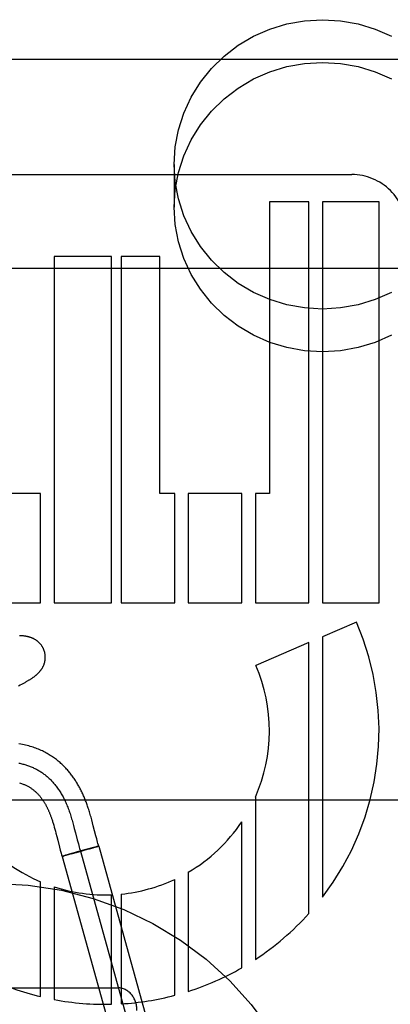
# Model space of a CAD drawing. Header units: inches. Extents: x 0 to 274, y 0 to 177.
# Tile 53 of 138: x 77.272 to 77.467, y 91.091 to 91.609. Entities that reach past the tile are written whole.
import ezdxf

# ---------------------------------------------------------------- set-up
doc = ezdxf.new("R2010")
doc.units = ezdxf.units.IN
doc.header["$LTSCALE"] = 15.0697780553
doc.header["$MEASUREMENT"] = 0
doc.linetypes.add('HIDDEN', pattern=[0.2, 0.1, -0.1])
doc.layers.add('DEFAULT_2', color=8, linetype='HIDDEN')

msp = doc.modelspace()

# ---------------------------------------------------------------- linework, layer by layer
at = {"layer": 'DEFAULT_2', "color": 8, "linetype": 'HIDDEN'}
for p, q in [((77.00868021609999, 91.5882566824), (77.50868021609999, 91.5882566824)), ((77.3531802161, 91.53283406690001), (77.3531802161, 91.51034206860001)), ((77.1872776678, 91.5274562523), (77.4465278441, 91.5274562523)), ((77.40327834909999, 91.51305664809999), (77.40327834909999, 91.3596090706)), ((77.4240123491, 91.51305664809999), (77.40327834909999, 91.51305664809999)), ((77.4240200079, 91.3020090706), (77.4240123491, 91.51305664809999)), ((77.43115601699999, 91.51305664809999), (77.43115601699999, 91.3020090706)), ((77.460877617, 91.51305664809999), (77.43115601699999, 91.51305664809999)), ((77.460877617, 91.3020090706), (77.460877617, 91.51305664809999)), ((77.2901512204, 91.48425667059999), (77.2901512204, 91.3020090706)), ((77.3203336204, 91.48425667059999), (77.2901512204, 91.48425667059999)), ((77.3203336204, 91.3020090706), (77.3203336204, 91.48425667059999)), ((77.3254021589, 91.48425667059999), (77.3254021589, 91.3020090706)), ((77.34567751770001, 91.48425667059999), (77.3254021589, 91.48425667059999)), ((77.34567751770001, 91.3596090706), (77.34567751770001, 91.48425667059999)), ((77.00868021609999, 91.4782566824), (77.50868021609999, 91.4782566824)), ((77.2830097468, 91.3596090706), (77.254899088, 91.3596090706)), ((77.2830097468, 91.3020090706), (77.2830097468, 91.3596090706)), ((77.35351281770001, 91.3596090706), (77.34567751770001, 91.3596090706)), ((77.35351281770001, 91.3020090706), (77.35351281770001, 91.3596090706)), ((77.3606526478, 91.3596090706), (77.3606526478, 91.3020090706)), ((77.3887633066, 91.3596090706), (77.3606526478, 91.3596090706)), ((77.3887633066, 91.3020090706), (77.3887633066, 91.3596090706)), ((77.3959093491, 91.3596090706), (77.3959093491, 91.3020090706)), ((77.40327834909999, 91.3596090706), (77.3959093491, 91.3596090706)), ((77.254899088, 91.3020090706), (77.2830097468, 91.3020090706)), ((77.2901512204, 91.3020090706), (77.3203336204, 91.3020090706)), ((77.3254021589, 91.3020090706), (77.35351281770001, 91.3020090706)), ((77.3606526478, 91.3020090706), (77.3887633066, 91.3020090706)), ((77.3959093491, 91.3020090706), (77.4240200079, 91.3020090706)), ((77.43115601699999, 91.3020090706), (77.460877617, 91.3020090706)), ((77.449031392, 91.2919298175), (77.43115601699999, 91.28419323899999)), ((77.4240123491, 91.281101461), (77.3961714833, 91.2690518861)), ((77.4240123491, 91.138513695), (77.4240123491, 91.281101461)), ((77.43115601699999, 91.28419323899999), (77.43115601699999, 91.14711819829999)), ((77.2714740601, 91.25840151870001), (77.2723134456, 91.258828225)), ((77.2723134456, 91.258828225), (77.2731026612, 91.2592376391)), ((77.50868021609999, 91.1982566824), (77.00868021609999, 91.1982566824)), ((77.3959093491, 91.19981126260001), (77.3959093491, 91.1143586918)), ((77.2999659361, 91.1862214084), (77.3003630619, 91.18476626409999)), ((77.309911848, 91.1877641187), (77.309513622, 91.1892118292)), ((77.31031614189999, 91.18624997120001), (77.309911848, 91.1877641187)), ((77.3107325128, 91.18465357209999), (77.31031614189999, 91.18624997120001)), ((77.3887633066, 91.10995981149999), (77.3887633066, 91.1868017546)), ((77.28990568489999, 91.1850428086), (77.2901919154, 91.1840417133)), ((77.2901919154, 91.1840417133), (77.2904813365, 91.1829985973)), ((77.2904813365, 91.1829985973), (77.290774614, 91.1819138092)), ((77.290774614, 91.1819138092), (77.29107344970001, 91.18078422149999)), ((77.29107344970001, 91.18078422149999), (77.29153761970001, 91.17899362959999)), ((77.3003630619, 91.18476626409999), (77.3007529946, 91.18329561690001)), ((77.3007529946, 91.18329561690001), (77.3013287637, 91.1810699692)), ((77.3013287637, 91.1810699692), (77.3022806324, 91.1773438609)), ((77.312052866, 91.17949527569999), (77.3107325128, 91.18465357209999)), ((77.3022806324, 91.1773438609), (77.30285806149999, 91.1751217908)), ((77.31250226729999, 91.1777674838), (77.312052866, 91.17949527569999)), ((77.3129489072, 91.1760965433), (77.31250226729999, 91.1777674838)), ((77.2929465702, 91.17349584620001), (77.29336331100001, 91.1719128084)), ((77.29336331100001, 91.1719128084), (77.2938198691, 91.17022712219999)), ((77.3020075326, 91.170609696), (77.2991296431, 91.1698234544)), ((77.3028460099, 91.17109274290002), (77.2996491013, 91.1701916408)), ((77.30517641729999, 91.17148918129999), (77.3017747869, 91.17054523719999)), ((77.3061704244, 91.1720142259), (77.302608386, 91.17102659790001)), ((77.30285806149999, 91.1751217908), (77.3032937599, 91.1734929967)), ((77.303929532, 91.17126827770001), (77.34410967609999, 91.02676153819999)), ((77.3082102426, 91.1723447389), (77.3050113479, 91.17144267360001)), ((77.3088453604, 91.17274396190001), (77.30604504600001, 91.17198011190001)), ((77.3085864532, 91.1724519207), (77.3081241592, 91.17231996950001)), ((77.310475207, 91.1729949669), (77.3084865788, 91.1724231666)), ((77.3105655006, 91.1732050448), (77.3088453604, 91.17274396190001)), ((77.311483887, 91.17328973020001), (77.3103175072, 91.1729490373)), ((77.311576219, 91.1734712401), (77.3103815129, 91.1731556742)), ((77.312206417, 91.1735043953), (77.3114378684, 91.1732760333)), ((77.3122237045, 91.17363802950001), (77.31151906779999, 91.1734557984)), ((77.3126084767, 91.1736260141), (77.3119194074, 91.17341854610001)), ((77.3125962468, 91.17373306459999), (77.3121842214, 91.17362851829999)), ((77.3128596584, 91.1737984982), (77.3125962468, 91.17373306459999)), ((77.3126084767, 91.1736260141), (77.31355159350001, 91.1739433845)), ((77.3130128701, 91.1738357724), (77.3128596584, 91.1737984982)), ((77.3131477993, 91.1738678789), (77.3130128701, 91.1738357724)), ((77.3135640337, 91.17394715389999), (77.35374417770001, 91.0294404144)), ((77.2952380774, 91.1689067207), (77.29429503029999, 91.1685894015)), ((77.29429503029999, 91.1685894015), (77.3344751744, 91.02408266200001)), ((77.2947600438, 91.1686801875), (77.2948778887, 91.1687075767)), ((77.2948274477, 91.1686962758), (77.2950560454, 91.1687520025)), ((77.2953234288, 91.1688187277), (77.2950269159, 91.16874402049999)), ((77.2961544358, 91.1691815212), (77.2952380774, 91.1689067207)), ((77.295738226, 91.1689242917), (77.2952801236, 91.1688071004)), ((77.2963678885, 91.1690869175), (77.2956714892, 91.1689065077)), ((77.2970982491, 91.169458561), (77.2961197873, 91.1691713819)), ((77.2975057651, 91.169387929), (77.2963678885, 91.1690869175)), ((77.2985626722, 91.16988133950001), (77.2969621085, 91.1694187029)), ((77.2992310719, 91.1698513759), (77.2973325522, 91.1693413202)), ((77.2997246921, 91.17021339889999), (77.2984207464, 91.1698408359)), ((77.3606526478, 91.1602435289), (77.3606526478, 91.09754829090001)), ((77.2830097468, 91.0947729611), (77.2830097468, 91.1552480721)), ((77.35351281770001, 91.0954717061), (77.35351281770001, 91.15648469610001)), ((77.2901512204, 91.152570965), (77.2901512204, 91.09323559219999)), ((77.3203336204, 91.0907749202), (77.3203336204, 91.1484025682)), ((77.3254021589, 91.1487549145), (77.3254021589, 91.0909858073)), ((77.19368021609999, 91.0993798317), (77.3236802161, 91.0993798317))]:
    msp.add_line(p, q, dxfattribs=at)
for points in [[(77.3531802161, 91.53283406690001), (77.353763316, 91.54207888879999), (77.3554467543, 91.5510589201), (77.35825475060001, 91.5598365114), (77.3621146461, 91.5682246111), (77.3669925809, 91.5760910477), (77.3727963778, 91.58333353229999), (77.3794607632, 91.5898316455), (77.3868711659, 91.5955076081), (77.3949346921, 91.60025975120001), (77.4035210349, 91.6040393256), (77.4125150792, 91.6067693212), (77.421778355, 91.6084328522), (77.4311802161, 91.608982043), (77.4405820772, 91.6084328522), (77.4498453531, 91.6067693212), (77.4588393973, 91.6040393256), (77.4674257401, 91.60025975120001)], [(77.3531802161, 91.51034206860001), (77.353763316, 91.5195868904), (77.3554467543, 91.5285669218), (77.35825475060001, 91.537344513), (77.3621146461, 91.54573261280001), (77.3669925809, 91.5535990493), (77.3727963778, 91.56084153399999), (77.3794607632, 91.56733964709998), (77.3868711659, 91.5730156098), (77.3949346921, 91.5777677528), (77.4035210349, 91.5815473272), (77.4125150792, 91.58427732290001), (77.421778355, 91.5859408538), (77.4311802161, 91.5864900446), (77.4405820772, 91.5859408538), (77.4498453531, 91.58427732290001), (77.4588393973, 91.5815473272), (77.4674257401, 91.5777677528)], [(77.4674257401, 91.4654083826), (77.4588393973, 91.4616288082), (77.4498453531, 91.4588988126), (77.4405820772, 91.45723528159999), (77.4311802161, 91.4566860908), (77.421778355, 91.45723528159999), (77.4125150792, 91.4588988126), (77.4035210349, 91.4616288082), (77.3949346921, 91.4654083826), (77.3868711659, 91.4701605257), (77.3794607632, 91.4758364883), (77.3727963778, 91.4823346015), (77.3669925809, 91.48957708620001), (77.3621146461, 91.49744352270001), (77.35825475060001, 91.5058316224), (77.3554467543, 91.51460921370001), (77.353763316, 91.523589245), (77.3531802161, 91.53283406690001)], [(77.4674257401, 91.4429163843), (77.4588393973, 91.43913680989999), (77.4498453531, 91.4364068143), (77.4405820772, 91.4347432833), (77.4311802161, 91.4341940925), (77.421778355, 91.4347432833), (77.4125150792, 91.4364068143), (77.4035210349, 91.43913680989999), (77.3949346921, 91.4429163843), (77.3868711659, 91.4476685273), (77.3794607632, 91.45334449), (77.3727963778, 91.4598426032), (77.3669925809, 91.4670850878), (77.3621146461, 91.47495152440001), (77.35825475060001, 91.4833396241), (77.3554467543, 91.49211721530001), (77.353763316, 91.5010972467), (77.3531802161, 91.51034206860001)], [(77.2851131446, 91.2762699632), (77.28505162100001, 91.276482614), (77.28497393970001, 91.27673000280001), (77.2848902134, 91.27697551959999), (77.2848005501, 91.2772188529), (77.2847050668, 91.27745971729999), (77.2846038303, 91.2776979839), (77.28449692, 91.27793352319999), (77.2843844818, 91.2781660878), (77.2842666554, 91.2783954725), (77.2841435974, 91.2786214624), (77.2840154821, 91.2788438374), (77.2838824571, 91.27906246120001), (77.2837446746, 91.27927721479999), (77.28360235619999, 91.2794878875), (77.2834557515, 91.279694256), (77.2833049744, 91.27989630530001), (77.2831501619, 91.2800939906), (77.28299150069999, 91.28028722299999), (77.2828291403, 91.28047596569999), (77.2826633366, 91.2806600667), (77.2824943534, 91.2808393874), (77.2823223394, 91.2810139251), (77.2821474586, 91.28118367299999), (77.2819699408, 91.28134857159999), (77.28179007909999, 91.2815085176), (77.2816078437, 91.28166369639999), (77.2814233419, 91.28181415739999), (77.28123636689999, 91.28196018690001), (77.2810467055, 91.28210204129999), (77.2808543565, 91.28223978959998), (77.2806591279, 91.2823736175), (77.2804612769, 91.2825033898), (77.2802608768, 91.2826291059), (77.2800582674, 91.28275061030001), (77.27985370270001, 91.28286783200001), (77.2796475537, 91.2829806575), (77.2794402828, 91.2830889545), (77.2792318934, 91.2831928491), (77.2790226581, 91.2832923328), (77.2788121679, 91.2833877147), (77.2786001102, 91.28347922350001), (77.27838631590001, 91.28356700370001), (77.278170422, 91.28365125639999), (77.2779525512, 91.2837319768), (77.2777325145, 91.28380927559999), (77.27751079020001, 91.2838830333), (77.2772877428, 91.2839532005), (77.2770635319, 91.28401981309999), (77.2768384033, 91.284082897), (77.2766124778, 91.28414252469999), (77.2763859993, 91.28419874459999), (77.2761588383, 91.2842517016), (77.2759309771, 91.2843015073), (77.2757022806, 91.2843482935), (77.2754726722, 91.28439217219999), (77.2752419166, 91.2844332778), (77.27500979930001, 91.28447172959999), (77.274776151, 91.28450763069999), (77.2745408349, 91.2845410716), (77.274303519, 91.2845721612), (77.274063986, 91.28460098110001), (77.2738217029, 91.28462763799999), (77.2735761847, 91.28465221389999), (77.2733269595, 91.2846747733), (77.27307351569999, 91.28469536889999), (77.2728153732, 91.28471403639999), (77.2725520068, 91.28473080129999), (77.2722829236, 91.2847456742), (77.2720075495, 91.28475865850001)], [(77.2731026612, 91.2592376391), (77.2734808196, 91.25943697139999), (77.2738486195, 91.259632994), (77.2742066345, 91.25982598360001), (77.2745548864, 91.2600159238), (77.2748935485, 91.26020287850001), (77.2752227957, 91.26038691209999), (77.27554281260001, 91.2605680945), (77.275853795, 91.2607465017), (77.2761559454, 91.26092221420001), (77.2764494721, 91.26109531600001), (77.27673459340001, 91.2612658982), (77.27701151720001, 91.26143404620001), (77.2772804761, 91.2615998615), (77.2775416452, 91.2617634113), (77.2777952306, 91.2619247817), (77.2780414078, 91.2620840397), (77.2782803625, 91.2622412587), (77.2785122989, 91.2623965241), (77.2787373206, 91.2625498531), (77.2789559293, 91.2627015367), (77.2791684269, 91.2628517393), (77.2793754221, 91.2630008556), (77.2795773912, 91.2631492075), (77.27977484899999, 91.263297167), (77.279968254, 91.26344508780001), (77.2801580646, 91.26359334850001), (77.2803447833, 91.26374239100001), (77.2805285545, 91.2638923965), (77.2807096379, 91.26404365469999), (77.2808880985, 91.2641963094), (77.2810640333, 91.26435054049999), (77.2812375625, 91.2645065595), (77.28140881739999, 91.2646646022), (77.281577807, 91.2648248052), (77.2817445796, 91.2649873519), (77.2819090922, 91.2651523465), (77.2820713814, 91.2653199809), (77.2822312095, 91.26549016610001), (77.2823884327, 91.2656628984), (77.2825428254, 91.2658380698), (77.2826942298, 91.2660156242), (77.28284236, 91.2661953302), (77.2829868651, 91.26637683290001), (77.2831278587, 91.26656033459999), (77.2832652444, 91.26674577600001), (77.2833992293, 91.26693351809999), (77.283529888, 91.267123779), (77.2836573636, 91.2673169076), (77.2837818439, 91.26751337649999), (77.28390309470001, 91.2677130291), (77.2840210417, 91.2679159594), (77.284135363, 91.26812182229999), (77.2842458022, 91.2683303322), (77.2843521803, 91.2685412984), (77.28445428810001, 91.2687544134), (77.2845520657, 91.2689696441), (77.2846453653, 91.269186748), (77.2847342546, 91.2694059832), (77.2848187, 91.2696274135), (77.2848987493, 91.26985136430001), (77.2849744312, 91.27007818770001), (77.2850456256, 91.27030786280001), (77.2851122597, 91.2705405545), (77.28517413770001, 91.2707760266), (77.28523109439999, 91.27101411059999), (77.2852829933, 91.2712547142), (77.28532970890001, 91.2714977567), (77.2853710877, 91.2717429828), (77.2854069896, 91.2719901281), (77.2854373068, 91.272239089), (77.2854619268, 91.27248969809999), (77.2854807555, 91.2727418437), (77.2854937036, 91.2729954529), (77.28550067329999, 91.2732502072), (77.2855015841, 91.2735058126), (77.2854963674, 91.2737620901), (77.2854849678, 91.2740188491), (77.28546735, 91.27427581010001), (77.2854434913, 91.2745327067), (77.2854133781, 91.2747892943), (77.2853770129, 91.27504528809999), (77.28533439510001, 91.2753005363), (77.28528553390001, 91.2755548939), (77.28523047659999, 91.2758080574), (77.28516929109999, 91.2760597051), (77.285113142, 91.2762699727)], [(77.309513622, 91.1892118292), (77.3093150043, 91.1899155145), (77.3091154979, 91.1906091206), (77.3089152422, 91.19129144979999), (77.3087139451, 91.1919629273), (77.308512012, 91.1926217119), (77.3083097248, 91.19326655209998), (77.308107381, 91.1938963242), (77.3079054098, 91.1945096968), (77.30770410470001, 91.1951059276), (77.30750435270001, 91.1956827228), (77.307305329, 91.19624289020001), (77.3071070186, 91.1967871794), (77.3069075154, 91.1973214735), (77.30670499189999, 91.1978508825), (77.3064981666, 91.19837864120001), (77.30628462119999, 91.1989104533), (77.306065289, 91.19944344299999), (77.3058399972, 91.1999775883), (77.3056096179, 91.2005104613), (77.30537504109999, 91.2010398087), (77.30513630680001, 91.2015654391), (77.30489398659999, 91.20208605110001), (77.3046475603, 91.2026027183), (77.3043967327, 91.2031159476), (77.3041413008, 91.20362600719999), (77.3038809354, 91.2041333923), (77.3036156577, 91.2046378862), (77.3033454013, 91.20513943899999), (77.3030700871, 91.20563801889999), (77.3027897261, 91.20613344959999), (77.3025039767, 91.2066261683), (77.30221255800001, 91.20711645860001), (77.30191523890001, 91.2076044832), (77.3016116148, 91.2080906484), (77.301301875, 91.20857438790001), (77.3009860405, 91.2090554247), (77.3006642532, 91.2095333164), (77.30033679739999, 91.2100074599), (77.3000033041, 91.21047822), (77.2996636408, 91.2109455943), (77.2993173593, 91.2114099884), (77.2989639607, 91.2118718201), (77.2986034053, 91.21233087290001), (77.298235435, 91.2127872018), (77.2978601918, 91.2132403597), (77.2974777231, 91.2136900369), (77.2970880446, 91.21413597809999), (77.2966912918, 91.21457780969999), (77.2962872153, 91.2150155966), (77.2958757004, 91.21544924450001), (77.2954564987, 91.21587879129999), (77.29502936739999, 91.2163042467), (77.2945941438, 91.2167255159), (77.2941506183, 91.2171425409), (77.2936986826, 91.2175551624), (77.2932382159, 91.2179632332), (77.29276908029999, 91.2183666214), (77.2922911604, 91.2187651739), (77.2918042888, 91.2191587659), (77.2913083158, 91.2195472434), (77.2908030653, 91.21993047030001), (77.2902883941, 91.2203082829), (77.2897640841, 91.2206805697), (77.2892299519, 91.22104718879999), (77.2886857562, 91.2214080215), (77.2881312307, 91.22176294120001), (77.2875661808, 91.2221117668), (77.2869904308, 91.22245430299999), (77.2864036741, 91.2227904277), (77.28580564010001, 91.22311998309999), (77.2851960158, 91.22344280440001), (77.2845745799, 91.2237586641), (77.2839407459, 91.22406750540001), (77.2832940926, 91.2243691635), (77.2826338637, 91.22466360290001), (77.2819591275, 91.22495081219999), (77.2812698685, 91.2252303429), (77.2805658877, 91.2255018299), (77.2798467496, 91.22576499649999), (77.2791123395, 91.22601944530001), (77.2783614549, 91.2262651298), (77.2775931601, 91.22650182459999), (77.2768065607, 91.226729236), (77.2760008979, 91.2269469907), (77.2751747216, 91.22715485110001), (77.27432674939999, 91.2273524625), (77.27345554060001, 91.2275394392), (77.2725594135, 91.2277153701), (77.27163760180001, 91.2278796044)], [(77.2716378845, 91.21770343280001), (77.2721552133, 91.2175909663), (77.2726691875, 91.21747213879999), (77.2731797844, 91.2173468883), (77.2736869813, 91.21721515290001), (77.2741907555, 91.2170768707), (77.2746910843, 91.2169319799), (77.2751879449, 91.2167804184), (77.27568131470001, 91.2166221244), (77.2761711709, 91.2164570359), (77.2766574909, 91.2162850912), (77.2771402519, 91.21610622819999), (77.2776194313, 91.215920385), (77.2780950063, 91.2157274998), (77.2785669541, 91.2155275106), (77.2790352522, 91.2153203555), (77.27949987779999, 91.2151059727), (77.2799608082, 91.2148843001), (77.28041802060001, 91.214655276), (77.2808714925, 91.2144188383), (77.281321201, 91.2141749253), (77.2817671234, 91.2139234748), (77.2822092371, 91.21366442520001), (77.2826475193, 91.2133977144), (77.28308194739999, 91.2131232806), (77.28351249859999, 91.2128410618), (77.2839391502, 91.2125509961), (77.2843618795, 91.21225302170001), (77.2847806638, 91.2119470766), (77.2851954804, 91.2116330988), (77.2856063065, 91.2113110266), (77.2860131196, 91.210980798), (77.28641589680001, 91.210642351), (77.2868146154, 91.2102956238), (77.2872092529, 91.20994055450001), (77.2875997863, 91.20957708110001), (77.28798619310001, 91.2092051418), (77.2883684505, 91.2088246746), (77.2887465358, 91.2084356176), (77.2891204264, 91.208037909), (77.2894900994, 91.2076314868), (77.2898555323, 91.2072162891), (77.2902167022, 91.20679225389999), (77.2905735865, 91.20635931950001), (77.2909261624, 91.20591742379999), (77.2912744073, 91.205466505), (77.2916182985, 91.2050065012), (77.2919578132, 91.2045373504), (77.2922929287, 91.2040589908), (77.2926236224, 91.2035713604), (77.2929498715, 91.2030743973), (77.2932716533, 91.2025680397), (77.2935889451, 91.2020522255), (77.2939017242, 91.201526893), (77.2942099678, 91.2009919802), (77.2945136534, 91.20044742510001), (77.29481275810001, 91.19989316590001), (77.2951072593, 91.1993291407), (77.2953971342, 91.19875528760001), (77.2956823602, 91.19817154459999), (77.2959629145, 91.1975778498), (77.2962387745, 91.19697414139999), (77.2965099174, 91.1963603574), (77.2967763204, 91.1957364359), (77.297037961, 91.1951023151), (77.2972948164, 91.19445793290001), (77.29754686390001, 91.1938032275), (77.2977940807, 91.1931381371), (77.2980364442, 91.1924625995), (77.29826566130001, 91.1918010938), (77.2984905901, 91.1911303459), (77.2987114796, 91.1904508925), (77.2989285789, 91.1897632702), (77.2991421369, 91.1890680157), (77.29935240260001, 91.18836566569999), (77.299559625, 91.1876567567), (77.2997640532, 91.18694182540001), (77.2999659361, 91.1862214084)], [(77.272022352, 91.2072920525), (77.2725029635, 91.20714040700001), (77.2729650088, 91.2069846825), (77.273407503, 91.20682596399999), (77.2738287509, 91.2066657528), (77.2742299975, 91.2065045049), (77.2746107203, 91.2063433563), (77.2749745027, 91.206181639), (77.2753237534, 91.20601897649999), (77.2756609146, 91.20585479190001), (77.2759882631, 91.205688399), (77.2763080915, 91.2055189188), (77.2766230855, 91.2053450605), (77.27693377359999, 91.20516656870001), (77.27724182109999, 91.2049824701), (77.2775462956, 91.20479328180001), (77.27784694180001, 91.2045991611), (77.27814347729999, 91.2044003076), (77.2784356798, 91.20419691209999), (77.2787232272, 91.20398928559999), (77.2790058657, 91.2037777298), (77.2792832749, 91.20356262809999), (77.2795550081, 91.20334450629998), (77.27982124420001, 91.2031234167), (77.2800820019, 91.20289954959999), (77.2803372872, 91.2026731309), (77.2805871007, 91.2024443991), (77.2808314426, 91.20221359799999), (77.2810702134, 91.20198107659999), (77.2813036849, 91.2017468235), (77.2815320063, 91.2015109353), (77.2817554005, 91.2012734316), (77.2819740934, 91.2010343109), (77.2821881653, 91.2007937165), (77.2823977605, 91.2005517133), (77.2826028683, 91.20030854), (77.2828035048, 91.2000644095), (77.2829997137, 91.19981950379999), (77.28319149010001, 91.1995740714), (77.2833790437, 91.1993280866), (77.2835623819, 91.1990817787), (77.28374207, 91.1988346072), (77.2839185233, 91.19858617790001), (77.2840921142, 91.1983361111), (77.2842634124, 91.1980836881), (77.2844321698, 91.197829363), (77.28459839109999, 91.1975732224), (77.2847619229, 91.1973156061), (77.28492251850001, 91.1970570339), (77.2850804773, 91.1967971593), (77.2852358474, 91.1965360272), (77.28538910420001, 91.1962729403), (77.2855406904, 91.19600719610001), (77.2856906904, 91.19573867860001), (77.2858393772, 91.19546691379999), (77.285986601, 91.1951921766), (77.2861323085, 91.1949145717), (77.2862764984, 91.1946341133), (77.2864190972, 91.19435096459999), (77.2865602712, 91.19406481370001), (77.28670010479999, 91.1937754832), (77.2868387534, 91.1934826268), (77.2869763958, 91.1931858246), (77.28711302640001, 91.19288503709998), (77.2872487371, 91.192580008), (77.2873834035, 91.192270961), (77.28751693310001, 91.1919580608), (77.2876492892, 91.1916413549), (77.2877803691, 91.19132106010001), (77.2879102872, 91.1909968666), (77.2880390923, 91.19066859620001), (77.2881669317, 91.19033577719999), (77.28829376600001, 91.1899984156), (77.2884202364, 91.1896546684), (77.28854670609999, 91.1893033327), (77.2886739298, 91.18894199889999), (77.2888030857, 91.1885669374), (77.28893451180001, 91.1881768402), (77.2890687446, 91.1877697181), (77.2892050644, 91.1873474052), (77.2893430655, 91.1869109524), (77.2894824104, 91.18646131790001), (77.2896226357, 91.18599999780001), (77.2897637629, 91.1855269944), (77.28990568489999, 91.1850428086)], [(77.29153761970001, 91.17899362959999), (77.2920295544, 91.1770689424), (77.2929465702, 91.17349584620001)], [(77.3135515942, 91.1739433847), (77.3133861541, 91.1745211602), (77.3131693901, 91.17529380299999), (77.3129489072, 91.1760965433)], [(77.3032937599, 91.1734929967), (77.3035151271, 91.1726861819), (77.3037392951, 91.1718854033), (77.3039666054, 91.17109139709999), (77.3041973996, 91.17030489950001)], [(77.31336176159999, 91.1739163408), (77.3133153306, 91.1739062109), (77.31326417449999, 91.173894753), (77.3131477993, 91.1738678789)], [(77.3135511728, 91.1739440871), (77.31354681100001, 91.1739456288), (77.3135379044, 91.1739459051), (77.3135244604, 91.1739449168), (77.3135064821, 91.1739426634), (77.3134839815, 91.17393914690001), (77.3134569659, 91.17393436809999), (77.31342545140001, 91.1739283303), (77.3133894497, 91.17392103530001), (77.3133489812, 91.1739124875)], [(77.3135640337, 91.17394715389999), (77.3135608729, 91.17394912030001), (77.3135528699, 91.17394973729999), (77.3135400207, 91.1739490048), (77.3135223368, 91.1739469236)], [(77.2938198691, 91.17022712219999), (77.2940663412, 91.169342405), (77.29428173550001, 91.1685853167)], [(77.2947600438, 91.1686801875), (77.2946284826, 91.16864844), (77.2945764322, 91.1686365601), (77.29452855, 91.168625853), (77.29448486, 91.1686163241), (77.2944453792, 91.1686079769), (77.2944101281, 91.16860081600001), (77.2943791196, 91.1685948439), (77.2943523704, 91.1685900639), (77.29432988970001, 91.1685864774), (77.2943116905, 91.16858408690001), (77.2942977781, 91.1685828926), (77.2942881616, 91.168582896), (77.2942828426, 91.1685840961)], [(77.29429503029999, 91.1685894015), (77.294298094, 91.16858745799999), (77.2943058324, 91.168586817), (77.2943182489, 91.1685874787), (77.2943353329, 91.16858944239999), (77.2943570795, 91.1685927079), (77.2943834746, 91.1685972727)]]:
    msp.add_lwpolyline(points, dxfattribs=at)
msp.add_circle((77.25868021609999, 90.9793798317), 0.175, dxfattribs=at)
for centre, radius, start, end in [((77.44653801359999, 91.49871405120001), 0.028742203, 0.0105366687, 90.0202724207), ((77.3168779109, 91.2347336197), 0.1439998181, 322.5231236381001, 23.4030234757), ((77.3168792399, 91.23473126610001), 0.0864011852, 336.1614279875, 23.4047483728), ((77.31687743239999, 91.23473361), 0.0864004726, 300.4412643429, 326.3055518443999), ((77.3168767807, 91.23473378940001), 0.0863999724, 224.1651408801, 246.9222627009), ((77.3168781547, 91.2347333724), 0.0863999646, 275.6618684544, 295.0881724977), ((77.31687751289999, 91.23473378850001), 0.08640037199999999, 251.9810965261, 272.2925042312), ((77.31687802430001, 91.2347328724), 0.1439996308, 303.2867865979, 318.0724442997), ((77.3168778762, 91.2347325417), 0.1439991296, 287.6976091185, 299.9475755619), ((77.3168780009, 91.2347348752), 0.1440013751, 244.5067343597, 256.3969435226), ((77.3168785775, 91.23473340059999), 0.1439999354, 259.3034918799, 271.3748504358), ((77.3168763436, 91.23473236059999), 0.1439991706, 273.3943188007, 284.7393045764)]:
    msp.add_arc(centre, radius, start, end, dxfattribs=at)
msp.add_ellipse((77.3236802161, 91.087507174), major_axis=(0, 0.0118726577), ratio=0.8422714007, start_param=-1.5707963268, end_param=0, dxfattribs=at)

doc.saveas('drawing.dxf')
